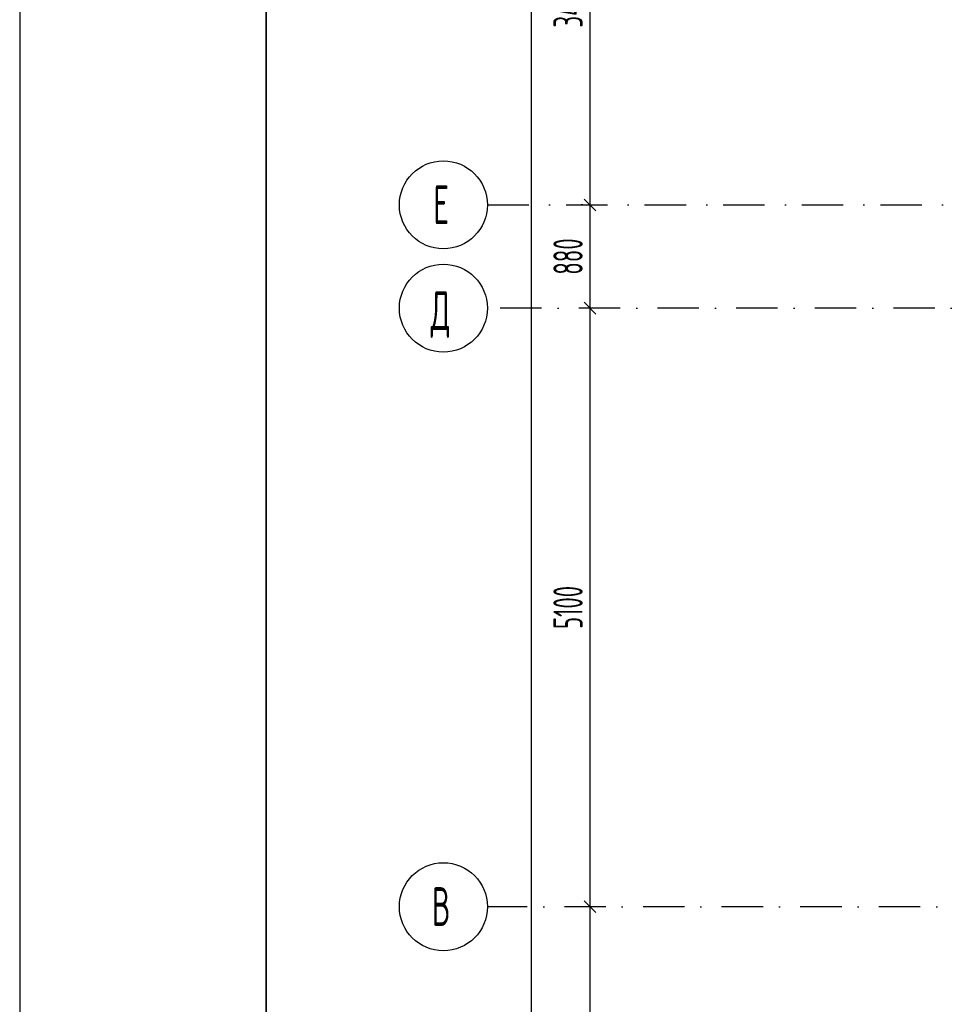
# Model space of a CAD drawing. Extents: x -1560602 to 321118, y -2308202 to -430103.
# Tile 57 of 104: x -1560602 to -1552702, y -2125006 to -2116617. Entities that reach past the tile are written whole.
import ezdxf

# ---------------------------------------------------------------- set-up
doc = ezdxf.new("R2010")
doc.units = 0
doc.header["$MEASUREMENT"] = 0
doc.header["$PDSIZE"] = -5
doc.linetypes.add('Dot & Dashed', pattern=[670.277762, 352.777767, -176.388884, 0, -141.111112])
doc.linetypes.add('Штрихпунктирная', pattern=[0.670278, 0.352778, -0.176389, 0, -0.141111])
doc.layers.get('0').update_dxf_attribs({"color": 255, "linetype": 'CONTINUOUS'})
doc.layers.get('Defpoints').update_dxf_attribs({"linetype": 'CONTINUOUS'})
doc.layers.add('Оси', color=253, linetype='Dot & Dashed')
doc.layers.add('РАЗМЕРЫ', color=255, linetype='CONTINUOUS')
doc.styles.add('GOST 2.304', font='CS_Gost2304.shx', dxfattribs={"width": 0.7})
doc.styles.get("Standard").update_dxf_attribs({"font": 'spds.shx', "width": 0.7, "height": 250})
doc.styles.add('СГЕНЕРИР_СТИЛЬ_1', font='txt')
doc.dimstyles.new('SPDS', dxfattribs={"dimscale": 100, "dimtxt": 2.5, "dimasz": 1, "dimexe": 0.75, "dimexo": 0.625, "dimtad": 1, "dimdec": 0, "dimtxsty": 'GOST 2.304', "dimblk": 'OBLIQUE', "dimcen": 2.5, "dimdle": 1, "dimadec": 0, "dimazin": 2, "dimtfac": 0.75, "dimtdec": 0, "dimtmove": 0, "dimatfit": 0, "dimfxl": 1, "dimtolj": 1, "dimarcsym": 1})

# ---------------------------------------------------------------- blocks, each defined once
blk = doc.blocks.new('_Oblique')
at = {"color": 0, "linetype": 'ByBlock', "lineweight": -2}
blk.add_line((-0.5, -0.5), (0.5, 0.5), dxfattribs=at)
blk = doc.blocks.new('*D341')
at = {"layer": 'Defpoints', "color": 0, "transparency": 16777216}
for p in [(-1555739.6, -2124174.8), (-1555739.6, -2124174.8), (-1555739.6, -2127924.8)]:
    blk.add_point(p, dxfattribs=at)
at = {"layer": 'РАЗМЕРЫ', "color": 0, "lineweight": -2, "transparency": 16777216}
for p, q in [((-1555739.6, -2128024.8), (-1555739.6, -2124074.8)), ((-1555802.1, -2124174.8), (-1555814.6, -2124174.8)), ((-1555802.1, -2127924.8), (-1555814.6, -2127924.8))]:
    blk.add_line(p, q, dxfattribs=at)
at = {"layer": 'РАЗМЕРЫ', "color": 0, "lineweight": -2, "transparency": 16777216, "xscale": 100, "yscale": 100, "zscale": 100}
for p, rotation in [((-1555739.6, -2124174.8), 90), ((-1555739.6, -2127924.8), 270)]:
    blk.add_blockref('_Oblique', p, dxfattribs=dict(at, rotation=rotation))
at = {"layer": 'РАЗМЕРЫ', "color": 0, "transparency": 16777216, "insert": (-1555927.1, -2126049.8), "char_height": 250, "attachment_point": 5, "rotation": 90, "style": 'GOST 2.304'}
blk.add_mtext('\\A1;3750', dxfattribs=at)
blk = doc.blocks.new('*D342')
at = {"layer": 'Defpoints', "color": 0, "transparency": 16777216}
for p in [(-1555739.6, -2119074.8), (-1555739.6, -2119074.8), (-1555739.6, -2124174.8)]:
    blk.add_point(p, dxfattribs=at)
at = {"layer": 'РАЗМЕРЫ', "color": 0, "lineweight": -2, "transparency": 16777216}
for p, q in [((-1555739.6, -2124274.8), (-1555739.6, -2118974.8)), ((-1555802.1, -2119074.8), (-1555814.6, -2119074.8)), ((-1555802.1, -2124174.8), (-1555814.6, -2124174.8))]:
    blk.add_line(p, q, dxfattribs=at)
at = {"layer": 'РАЗМЕРЫ', "color": 0, "lineweight": -2, "transparency": 16777216, "xscale": 100, "yscale": 100, "zscale": 100}
for p, rotation in [((-1555739.6, -2119074.8), 90), ((-1555739.6, -2124174.8), 270)]:
    blk.add_blockref('_Oblique', p, dxfattribs=dict(at, rotation=rotation))
at = {"layer": 'РАЗМЕРЫ', "color": 0, "transparency": 16777216, "insert": (-1555927.1, -2121624.8), "char_height": 250, "attachment_point": 5, "rotation": 90, "style": 'GOST 2.304'}
blk.add_mtext('\\A1;5100', dxfattribs=at)
blk = doc.blocks.new('*D343')
at = {"layer": 'Defpoints', "color": 0, "transparency": 16777216}
for p in [(-1555739.6, -2118194.8), (-1555739.6, -2118194.8), (-1555739.6, -2119074.8)]:
    blk.add_point(p, dxfattribs=at)
at = {"layer": 'РАЗМЕРЫ', "color": 0, "lineweight": -2, "transparency": 16777216}
for p, q in [((-1555739.6, -2119174.8), (-1555739.6, -2118094.8)), ((-1555802.1, -2118194.8), (-1555814.6, -2118194.8)), ((-1555802.1, -2119074.8), (-1555814.6, -2119074.8))]:
    blk.add_line(p, q, dxfattribs=at)
at = {"layer": 'РАЗМЕРЫ', "color": 0, "lineweight": -2, "transparency": 16777216, "xscale": 100, "yscale": 100, "zscale": 100}
for p, rotation in [((-1555739.6, -2118194.8), 90), ((-1555739.6, -2119074.8), 270)]:
    blk.add_blockref('_Oblique', p, dxfattribs=dict(at, rotation=rotation))
at = {"layer": 'РАЗМЕРЫ', "color": 0, "transparency": 16777216, "insert": (-1555927.1, -2118634.8), "char_height": 250, "attachment_point": 5, "rotation": 90, "style": 'GOST 2.304'}
blk.add_mtext('\\A1;880', dxfattribs=at)
blk = doc.blocks.new('*D344')
at = {"layer": 'Defpoints', "color": 0, "transparency": 16777216}
for p in [(-1555739.6, -2114774.8), (-1555739.6, -2114774.8), (-1555739.6, -2118194.8)]:
    blk.add_point(p, dxfattribs=at)
at = {"layer": 'РАЗМЕРЫ', "color": 0, "lineweight": -2, "transparency": 16777216}
for p, q in [((-1555739.6, -2118294.8), (-1555739.6, -2114674.8)), ((-1555802.1, -2114774.8), (-1555814.6, -2114774.8)), ((-1555802.1, -2118194.8), (-1555814.6, -2118194.8))]:
    blk.add_line(p, q, dxfattribs=at)
at = {"layer": 'РАЗМЕРЫ', "color": 0, "lineweight": -2, "transparency": 16777216, "xscale": 100, "yscale": 100, "zscale": 100}
for p, rotation in [((-1555739.6, -2114774.8), 90), ((-1555739.6, -2118194.8), 270)]:
    blk.add_blockref('_Oblique', p, dxfattribs=dict(at, rotation=rotation))
at = {"layer": 'РАЗМЕРЫ', "color": 0, "transparency": 16777216, "insert": (-1555927.1, -2116484.8), "char_height": 250, "attachment_point": 5, "rotation": 90, "style": 'GOST 2.304'}
blk.add_mtext('\\A1;3420', dxfattribs=at)
blk = doc.blocks.new('*D346')
at = {"layer": 'Defpoints', "color": 0, "transparency": 16777216}
for p in [(-1556239.7, -2076464.8), (-1556239.6, -2076464.8), (-1556239.6, -2127924.9)]:
    blk.add_point(p, dxfattribs=at)
at = {"layer": 'РАЗМЕРЫ', "color": 0, "lineweight": -2, "transparency": 16777216}
for p, q in [((-1556239.6, -2128024.9), (-1556239.6, -2076364.8)), ((-1556177.2, -2076464.8), (-1556164.6, -2076464.8)), ((-1556302.1, -2127924.9), (-1556314.6, -2127924.9))]:
    blk.add_line(p, q, dxfattribs=at)
at = {"layer": 'РАЗМЕРЫ', "color": 0, "lineweight": -2, "transparency": 16777216, "xscale": 100, "yscale": 100, "zscale": 100}
for p, rotation in [((-1556239.6, -2076464.8), 90), ((-1556239.6, -2127924.9), 270)]:
    blk.add_blockref('_Oblique', p, dxfattribs=dict(at, rotation=rotation))
at = {"layer": 'РАЗМЕРЫ', "color": 0, "transparency": 16777216, "insert": (-1556427.1, -2102194.8), "char_height": 250, "attachment_point": 5, "rotation": 90, "style": 'GOST 2.304'}
blk.add_mtext('\\A1;51460', dxfattribs=at)

msp = doc.modelspace()

# ---------------------------------------------------------------- linework, layer by layer
at = {"color": 0, "lineweight": 35, "ltscale": 100}
msp.add_line((-1558501.6, -2146617.3), (-1558501.6, -2073990.4), dxfattribs=at)
at = {"layer": 'Defpoints', "color": 0, "linetype": 'Continuous', "ltscale": 100}
msp.add_line((-1560601.6, -2073490.4), (-1560601.6, -2147148.6), dxfattribs=at)
at = {"layer": 'Оси', "color": 0, "linetype": 'Штрихпунктирная', "lineweight": -3, "ltscale": 1000}
for p, q in [((-1556614.6, -2118194.8), (-1502159.3, -2118194.8)), ((-1497159.3, -2119074.8), (-1556614.5, -2119074.8)), ((-1544879.3, -2124174.8), (-1556614.5, -2124174.8))]:
    msp.add_line(p, q, dxfattribs=at)
at = {"layer": 'Оси', "color": 0, "linetype": 'Continuous', "ltscale": 100}
for centre in [(-1556989.6, -2118194.8), (-1556989.5, -2119074.8), (-1556989.5, -2124174.8)]:
    msp.add_circle(centre, 375, dxfattribs=at)

# ---------------------------------------------------------------- texts
at = {"layer": 'Оси', "color": 0, "linetype": 'Continuous', "width": 0.7}
for s, p in [('Е', (-1557076.3, -2118358)), ('Д', (-1557099.2, -2119260.4)), ('В', (-1557087.6, -2124338))]:
    msp.add_text(s, height=330, dxfattribs=at).set_placement(p)
at = {"layer": 'Оси', "color": 0, "ltscale": 100, "char_height": 0.23, "attachment_point": 5, "rotation": 90, "style": 'СГЕНЕРИР_СТИЛЬ_1'}
for s, insert in [('\\A1;880000', (-1555739.8, -2118634.8)), ('\\A1;5100002', (-1555739.8, -2121624.8))]:
    msp.add_mtext(s, dxfattribs=dict(at, insert=insert))

# ---------------------------------------------------------------- dimensions: what is measured, and where the dimension line sits
at = {"layer": 'РАЗМЕРЫ', "color": 0}
for base, p1, p2, picture, middle in [((-1556239.6, -2076464.8), (-1556239.6, -2127924.9), (-1556239.7, -2076464.8), '*D346', (-1556427.1, -2102194.8)), ((-1555739.6, -2114774.8), (-1555739.6, -2118194.8), (-1555739.6, -2114774.8), '*D344', (-1555927.1, -2116484.8)), ((-1555739.6, -2118194.8), (-1555739.6, -2119074.8), (-1555739.6, -2118194.8), '*D343', (-1555927.1, -2118634.8)), ((-1555739.6, -2119074.8), (-1555739.6, -2124174.8), (-1555739.6, -2119074.8), '*D342', (-1555927.1, -2121624.8)), ((-1555739.6, -2124174.8), (-1555739.6, -2127924.8), (-1555739.6, -2124174.8), '*D341', (-1555927.1, -2126049.8))]:
    dim = msp.add_linear_dim(base=base, p1=p1, p2=p2, angle=90, dimstyle='SPDS', override={"dimscale": 100, "dimlfac": 1, "dimtxsty": 'GOST 2.304', "dimtolj": 1}, dxfattribs=at)
    dim.commit()
    dim.dimension.update_dxf_attribs({"geometry": picture, "text_midpoint": middle})

doc.saveas('drawing.dxf')
